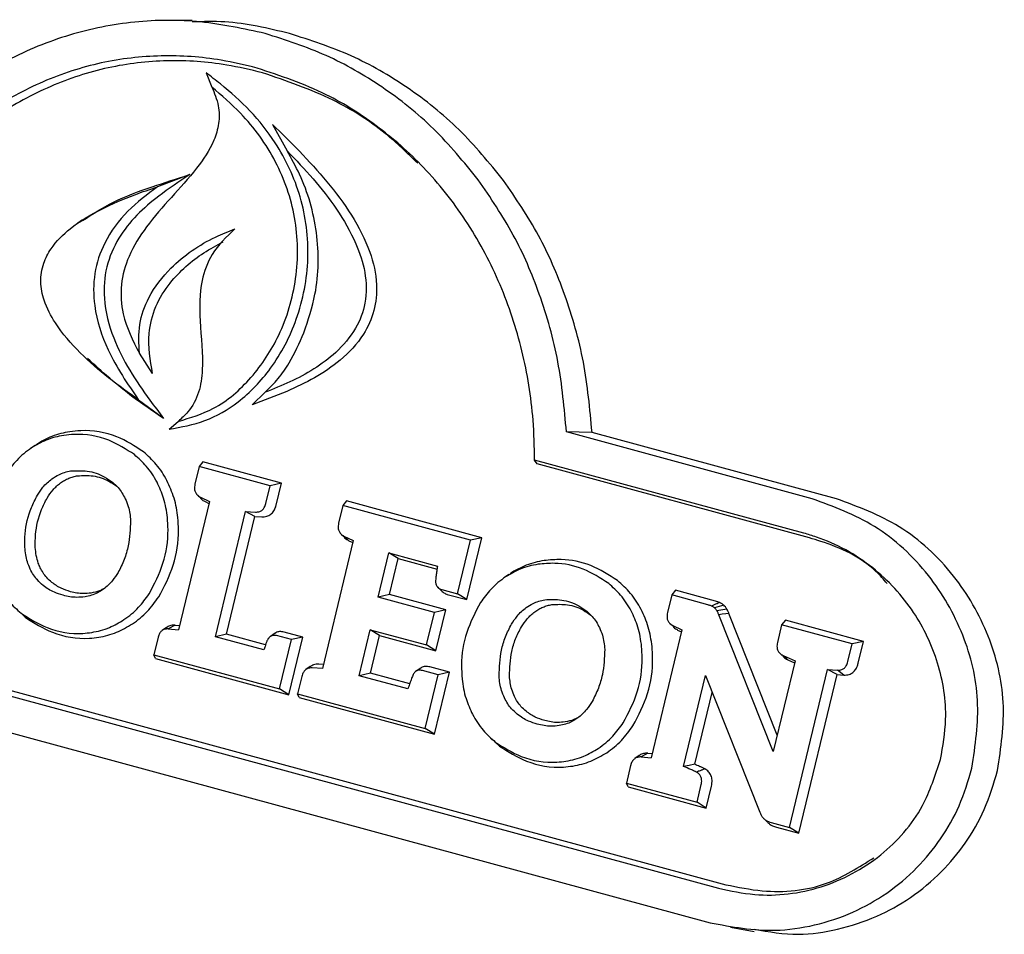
# Model space of a CAD drawing. Header units: inches. Extents: x 33 to 211, y 23 to 146.
# Tile 61 of 66: x 180.71 to 181.93, y 123.01 to 124.15. Entities that reach past the tile are written whole.
import ezdxf

# ---------------------------------------------------------------- set-up
doc = ezdxf.new("R2010")
doc.units = ezdxf.units.IN
doc.header["$LTSCALE"] = 16
doc.header["$MEASUREMENT"] = 0

msp = doc.modelspace()

# ---------------------------------------------------------------- linework, layer by layer
at = {"color": 7, "linetype": 'Continuous', "lineweight": 25}
for p, q in [((180.9198, 124.1507), (180.8901, 124.1507)), ((180.9372, 124.0855), (180.9441, 124.0678)), ((181.0198, 124.0213), (181.038, 123.9882)), ((180.9167, 123.9588), (180.8765, 123.9436)), ((180.7831, 123.9023), (180.7776, 123.8985)), ((180.7839, 123.7337), (180.7887, 123.729)), ((180.8705, 123.7114), (180.854, 123.7364)), ((180.8841, 123.6553), (180.8531, 123.6782)), ((180.9944, 123.6723), (181.0106, 123.6878)), ((180.891, 123.6419), (180.9023, 123.6516)), ((181.6912, 123.5553), (181.3854, 123.6384)), ((181.7215, 123.5552), (181.4173, 123.6379)), ((180.7242, 123.6217), (180.7187, 123.6178)), ((180.9284, 123.5953), (180.9231, 123.5733)), ((180.933, 123.6011), (180.9284, 123.5953)), ((181.0167, 123.5713), (180.9284, 123.5953)), ((181.0308, 123.5746), (180.933, 123.6011)), ((181.6809, 123.5124), (181.3458, 123.6035)), ((181.349, 123.5986), (181.3458, 123.6035)), ((181.6877, 123.5065), (181.349, 123.5986)), ((181.0114, 123.5493), (181.0167, 123.5713)), ((181.0308, 123.5746), (181.0167, 123.5713)), ((181.0242, 123.5473), (181.0308, 123.5746)), ((180.9249, 123.5614), (180.9254, 123.5609)), ((180.9267, 123.5596), (180.9292, 123.5573)), ((180.93, 123.5572), (180.9411, 123.5519)), ((180.9411, 123.5519), (180.9027, 123.3921)), ((180.936, 123.5517), (180.9405, 123.5495)), ((181.1072, 123.5467), (181.1019, 123.5247)), ((181.1118, 123.5526), (181.1072, 123.5467)), ((181.2661, 123.5036), (181.1072, 123.5467)), ((181.2802, 123.5068), (181.1118, 123.5526)), ((180.9486, 123.3836), (180.9861, 123.5396)), ((180.9626, 123.3868), (180.9979, 123.5332)), ((180.9861, 123.5396), (180.9984, 123.5387)), ((180.9979, 123.5332), (180.9861, 123.5396)), ((180.9979, 123.5332), (181.0062, 123.5326)), ((181.1037, 123.5128), (181.1042, 123.5123)), ((181.1056, 123.511), (181.1079, 123.5087)), ((181.1086, 123.5087), (181.1202, 123.5032)), ((181.1147, 123.5031), (181.1086, 123.5087)), ((181.2616, 123.4297), (181.2802, 123.5068)), ((181.2802, 123.5068), (181.2661, 123.5036)), ((181.1202, 123.5032), (181.0818, 123.3438)), ((181.1147, 123.5031), (181.1196, 123.5008)), ((181.25, 123.4369), (181.2661, 123.5036)), ((180.0355, 123.4887), (181.5746, 123.0704)), ((180.0448, 123.4932), (181.5839, 123.0749)), ((181.1512, 123.4329), (181.1644, 123.488)), ((181.1644, 123.488), (181.225, 123.4715)), ((181.176, 123.4808), (181.1644, 123.488)), ((181.1653, 123.4362), (181.176, 123.4808)), ((181.176, 123.4808), (181.2244, 123.4676)), ((181.3139, 123.461), (181.3084, 123.4572)), ((180.0252, 123.4458), (181.5643, 123.0275)), ((181.2251, 123.4454), (181.2296, 123.441)), ((181.1653, 123.4362), (181.1512, 123.4329)), ((181.2213, 123.4139), (181.1512, 123.4329)), ((181.2353, 123.4171), (181.1653, 123.4362)), ((181.2304, 123.4422), (181.25, 123.4369)), ((181.2372, 123.4363), (181.2616, 123.4297)), ((181.2616, 123.4297), (181.25, 123.4369)), ((181.5164, 123.4355), (181.5111, 123.4135)), ((181.521, 123.4413), (181.5164, 123.4355)), ((181.5615, 123.4233), (181.5164, 123.4355)), ((181.5708, 123.4278), (181.521, 123.4413)), ((181.5811, 123.4228), (181.5698, 123.4194)), ((180.7119, 123.4078), (180.7068, 123.4128)), ((181.2115, 123.3733), (181.2213, 123.4139)), ((181.2353, 123.4171), (181.2213, 123.4139)), ((181.2231, 123.3661), (181.2353, 123.4171)), ((181.5851, 123.4178), (181.5727, 123.4157)), ((181.6427, 123.2406), (181.575, 123.411)), ((181.6477, 123.2612), (181.5876, 123.4125)), ((180.8984, 123.3979), (180.89, 123.3933)), ((180.8984, 123.3979), (180.904, 123.3974)), ((181.5128, 123.4016), (181.5133, 123.4011)), ((181.5147, 123.3998), (181.5171, 123.3975)), ((181.5178, 123.3975), (181.5291, 123.3921)), ((181.6532, 123.3984), (181.6479, 123.3763)), ((181.6578, 123.4042), (181.6532, 123.3984)), ((181.7409, 123.3745), (181.6532, 123.3984)), ((181.755, 123.3778), (181.6578, 123.4042)), ((180.8877, 123.3949), (180.8823, 123.3912)), ((180.89, 123.3933), (180.9027, 123.3921)), ((180.9626, 123.3868), (180.9486, 123.3836)), ((181.009, 123.3672), (180.9486, 123.3836)), ((181.0111, 123.3736), (180.9626, 123.3868)), ((181.0229, 123.3879), (181.0173, 123.384)), ((181.0432, 123.3799), (181.0247, 123.3849)), ((181.0573, 123.3831), (181.0341, 123.3894)), ((181.04, 123.3114), (181.0573, 123.3831)), ((181.0573, 123.3831), (181.0432, 123.3799)), ((181.1276, 123.3349), (181.1414, 123.3923)), ((181.1414, 123.3923), (181.2115, 123.3733)), ((181.153, 123.3851), (181.1414, 123.3923)), ((181.1417, 123.3381), (181.153, 123.3851)), ((181.153, 123.3851), (181.2231, 123.3661)), ((181.5291, 123.3921), (181.4908, 123.2329)), ((181.5238, 123.3919), (181.5285, 123.3897)), ((180.8773, 123.3828), (180.872, 123.3611)), ((181.0285, 123.3186), (181.0432, 123.3799)), ((181.2231, 123.3661), (181.2115, 123.3733)), ((181.7356, 123.3525), (181.7409, 123.3745)), ((181.755, 123.3778), (181.7409, 123.3745)), ((181.7484, 123.3505), (181.755, 123.3778)), ((180.872, 123.3611), (181.0285, 123.3186)), ((180.8741, 123.3565), (180.872, 123.3611)), ((181.6497, 123.3644), (181.6502, 123.3639)), ((181.6515, 123.3627), (181.654, 123.3603)), ((181.6549, 123.3602), (181.6699, 123.3536)), ((181.661, 123.3546), (181.6549, 123.3602)), ((180.8741, 123.3565), (181.04, 123.3114)), ((181.0665, 123.3463), (181.0611, 123.3426)), ((181.0831, 123.349), (181.0775, 123.3493)), ((181.6699, 123.3536), (181.6427, 123.2406)), ((181.661, 123.3546), (181.6693, 123.351)), ((181.0561, 123.3342), (181.0509, 123.3125)), ((181.0818, 123.3438), (181.0691, 123.3447)), ((181.1417, 123.3381), (181.1276, 123.3349)), ((181.1881, 123.3185), (181.1276, 123.3349)), ((181.1904, 123.3249), (181.1417, 123.3381)), ((181.2041, 123.3446), (181.1984, 123.3406)), ((181.2258, 123.3361), (181.2062, 123.3415)), ((181.2097, 123.2693), (181.2258, 123.3361)), ((181.2399, 123.3394), (181.2155, 123.346)), ((181.2213, 123.2621), (181.2399, 123.3394)), ((181.2399, 123.3394), (181.2258, 123.3361)), ((181.5312, 123.2221), (181.5583, 123.3351)), ((181.5583, 123.3351), (181.626, 123.1653)), ((181.663, 123.1461), (181.7103, 123.3428)), ((181.6746, 123.1389), (181.7221, 123.3365)), ((181.7103, 123.3428), (181.7227, 123.3418)), ((181.7221, 123.3365), (181.7103, 123.3428)), ((181.7221, 123.3365), (181.7304, 123.3358)), ((181.7304, 123.3358), (181.7227, 123.3418)), ((181.04, 123.3114), (181.0285, 123.3186)), ((181.0509, 123.3125), (181.2097, 123.2693)), ((181.053, 123.3079), (181.0509, 123.3125)), ((181.5451, 123.2247), (181.5666, 123.3143)), ((181.053, 123.3079), (181.2213, 123.2621)), ((181.2213, 123.2621), (181.2097, 123.2693)), ((181.2888, 123.2596), (181.2936, 123.2549)), ((181.302, 123.2474), (181.2968, 123.2524)), ((181.4867, 123.2386), (181.4783, 123.2339)), ((181.4867, 123.2386), (181.4921, 123.2382)), ((181.4758, 123.2355), (181.4704, 123.2318)), ((181.4783, 123.2339), (181.4908, 123.2329)), ((181.4653, 123.2232), (181.46, 123.2013)), ((181.46, 123.2013), (181.5479, 123.1774)), ((181.4621, 123.1967), (181.46, 123.2013)), ((181.5479, 123.1774), (181.5532, 123.1994)), ((181.4621, 123.1967), (181.5594, 123.1702)), ((181.5594, 123.1702), (181.566, 123.1974)), ((181.5594, 123.1702), (181.5479, 123.1774)), ((181.6313, 123.1568), (181.636, 123.1521)), ((181.64, 123.1524), (181.663, 123.1461)), ((181.6468, 123.1465), (181.6746, 123.1389)), ((181.6746, 123.1389), (181.663, 123.1461)), ((181.5896, 123.0219), (181.6189, 123.0168))]:
    msp.add_line(p, q, dxfattribs=at)
at = {"color": 7, "linetype": 'Continuous', "lineweight": 25, "flags": 128}
for points in [[(181.4173, 123.6379), (181.4014, 123.6381), (181.3854, 123.6384)], [(181.5876, 123.4125), (181.5837, 123.412), (181.5793, 123.4115), (181.575, 123.411)], [(181.5451, 123.2247), (181.5381, 123.2234), (181.5312, 123.2221)]]:
    msp.add_lwpolyline(points, dxfattribs=at)
at = {"color": 7, "linetype": 'Continuous', "lineweight": 25}
for points, knots in [([(181.0107, 124.1344), (180.984, 124.1402), (180.9305, 124.1519), (180.8479, 124.1511), (180.7665, 124.135), (180.6904, 124.1039), (180.6218, 124.0598), (180.5637, 124.0075), (180.5143, 123.9492), (180.4882, 123.9069), (180.4751, 123.8858)], [0, 0, 0, 0, 0.131949, 0.263817, 0.39618, 0.528539, 0.652483, 0.776482, 0.888218, 1, 1, 1, 1]), ([(181.0409, 124.1343), (181.0142, 124.1408), (180.9742, 124.1505), (180.9333, 124.1492), (180.9197, 124.1488)], [0, 0, 0, 0, 0.668726, 1, 1, 1, 1]), ([(181.2757, 123.9524), (181.2578, 123.9743), (181.222, 124.0179), (181.1574, 124.0691), (181.0869, 124.1098), (181.0363, 124.1261), (181.0107, 124.1344)], [0, 0, 0, 0, 0.2523918, 0.5047944, 0.7493934, 1, 1, 1, 1]), ([(181.3071, 123.9516), (181.2893, 123.9734), (181.2535, 124.017), (181.1887, 124.0685), (181.1179, 124.1095), (181.0668, 124.126), (181.0409, 124.1343)], [0, 0, 0, 0, 0.251218, 0.502446, 0.748175, 1, 1, 1, 1]), ([(181.0004, 124.0914), (180.9856, 124.095), (180.9464, 124.1044), (180.8811, 124.1087), (180.806, 124.1003), (180.7334, 124.0765), (180.667, 124.0402), (180.6088, 123.993), (180.5477, 123.9275), (180.5147, 123.8703), (180.4943, 123.8349)], [0, 0, 0, 0, 0.076066, 0.201161, 0.326182, 0.45155, 0.576944, 0.693674, 0.810471, 1, 1, 1, 1]), ([(181.0072, 124.0856), (180.9924, 124.0891), (180.9536, 124.0984), (180.8888, 124.1026), (180.8146, 124.0942), (180.7429, 124.0707), (180.6773, 124.0348), (180.6198, 123.9881), (180.5585, 123.9223), (180.5255, 123.8643), (180.5048, 123.828)], [0, 0, 0, 0, 0.076408, 0.200548, 0.324614, 0.449025, 0.573462, 0.689354, 0.805313, 1, 1, 1, 1]), ([(180.891, 123.6419), (180.9061, 123.6446), (180.9365, 123.6499), (180.9807, 123.6758), (181.0213, 123.7183), (181.0534, 123.7797), (181.0678, 123.8546), (181.058, 123.932), (181.0288, 123.9936), (180.9926, 124.0392), (180.9621, 124.0662), (180.9431, 124.0809), (180.9372, 124.0855)], [0, 0, 0, 0, 0.084399, 0.169577, 0.271662, 0.390603, 0.521212, 0.651992, 0.780863, 0.870072, 0.95943, 1, 1, 1, 1]), ([(181.3458, 123.6035), (181.3455, 123.6201), (181.3444, 123.6659), (181.332, 123.7401), (181.305, 123.8229), (181.2647, 123.8988), (181.2137, 123.9648), (181.1537, 124.0185), (181.0833, 124.0637), (181.0296, 124.0817), (181.0004, 124.0914)], [0, 0, 0, 0, 0.07443, 0.205747, 0.337024, 0.468546, 0.600059, 0.724974, 0.849908, 1, 1, 1, 1]), ([(181.2006, 123.9729), (181.1874, 123.9857), (181.1554, 124.0166), (181.0907, 124.0571), (181.037, 124.0754), (181.0072, 124.0856)], [0, 0, 0, 0, 0.239327, 0.57925, 1, 1, 1, 1]), ([(180.9441, 124.0678), (180.9473, 124.0602), (180.9534, 124.0459), (180.9537, 124.0223), (180.9455, 123.9947), (180.915, 123.9505), (180.872, 123.91), (180.8404, 123.86), (180.8297, 123.8221), (180.8325, 123.7787), (180.846, 123.7522), (180.854, 123.7364)], [0, 0, 0, 0, 0.066059, 0.123728, 0.18124, 0.290944, 0.551324, 0.66595, 0.761746, 0.857857, 1, 1, 1, 1]), ([(180.9023, 123.6516), (180.9173, 123.6561), (180.9512, 123.6662), (180.9952, 123.7046), (181.0316, 123.7601), (181.0524, 123.8295), (181.0512, 123.9057), (181.026, 123.9774), (180.9872, 124.031), (180.9564, 124.0573), (180.9441, 124.0678)], [0, 0, 0, 0, 0.094922, 0.214316, 0.335378, 0.474262, 0.617402, 0.756967, 0.902985, 1, 1, 1, 1]), ([(181.0198, 124.0213), (181.031, 124.0102), (181.0662, 123.9753), (181.1106, 123.9249), (181.1413, 123.8666), (181.151, 123.8251), (181.1475, 123.7889), (181.1323, 123.7554), (181.0964, 123.7177), (181.047, 123.6917), (181.0088, 123.6776), (180.9944, 123.6723)], [0, 0, 0, 0, 0.100936, 0.319154, 0.425596, 0.510368, 0.576209, 0.642102, 0.732766, 0.899299, 1, 1, 1, 1]), ([(181.038, 123.9882), (181.0489, 123.9769), (181.0707, 123.9541), (181.1002, 123.9162), (181.123, 123.8774), (181.1363, 123.8375), (181.1372, 123.8), (181.1237, 123.7645), (181.0924, 123.7285), (181.0518, 123.7044), (181.0209, 123.692), (181.0106, 123.6878)], [0, 0, 0, 0, 0.122033, 0.244155, 0.368558, 0.461343, 0.555093, 0.637274, 0.735924, 0.911891, 1, 1, 1, 1]), ([(181.0588, 123.762), (181.0641, 123.7778), (181.0773, 123.8179), (181.078, 123.8873), (181.0607, 123.9475), (181.0433, 123.9787), (181.038, 123.9882)], [0, 0, 0, 0, 0.211184, 0.534593, 0.857587, 1, 1, 1, 1]), ([(180.7834, 123.9017), (180.796, 123.9098), (180.8234, 123.9273), (180.8692, 123.9437), (180.9011, 123.9538), (180.9167, 123.9588)], [0, 0, 0, 0, 0.304651, 0.659815, 1, 1, 1, 1]), ([(180.9167, 123.9588), (180.9037, 123.9501), (180.8807, 123.9349), (180.8502, 123.9092), (180.8269, 123.8801), (180.8114, 123.8444), (180.8083, 123.8005), (180.82, 123.7562), (180.8413, 123.7145), (180.8638, 123.6823), (180.8784, 123.6629), (180.8841, 123.6553)], [0, 0, 0, 0, 0.132132, 0.232216, 0.331821, 0.435557, 0.539566, 0.67524, 0.798008, 0.921187, 1, 1, 1, 1]), ([(181.3854, 123.6384), (181.3828, 123.6677), (181.3774, 123.7263), (181.354, 123.8088), (181.3211, 123.8856), (181.2909, 123.93), (181.2757, 123.9524)], [0, 0, 0, 0, 0.2572357, 0.5145361, 0.7543842, 1, 1, 1, 1]), ([(181.4173, 123.6379), (181.4146, 123.6672), (181.4091, 123.7258), (181.3855, 123.8082), (181.3525, 123.8849), (181.3224, 123.9292), (181.3071, 123.9516)], [0, 0, 0, 0, 0.257431, 0.514925, 0.754617, 1, 1, 1, 1]), ([(180.8531, 123.6782), (180.8405, 123.6873), (180.8152, 123.7053), (180.7797, 123.7364), (180.7516, 123.7682), (180.7353, 123.799), (180.7301, 123.8251), (180.7336, 123.8479), (180.746, 123.8714), (180.7703, 123.8952), (180.8063, 123.9166), (180.8432, 123.9324), (180.867, 123.9404), (180.8765, 123.9436)], [0, 0, 0, 0, 0.11994, 0.239964, 0.362231, 0.439706, 0.495975, 0.552677, 0.601899, 0.688551, 0.803938, 0.922469, 1, 1, 1, 1]), ([(180.8765, 123.9436), (180.8638, 123.934), (180.8384, 123.9149), (180.8104, 123.8778), (180.7965, 123.836), (180.7969, 123.7892), (180.815, 123.7339), (180.8393, 123.6983), (180.8531, 123.6782)], [0, 0, 0, 0, 0.159075, 0.319242, 0.446628, 0.574012, 0.759384, 1, 1, 1, 1]), ([(180.854, 123.7364), (180.8534, 123.7484), (180.8521, 123.7724), (180.8661, 123.8102), (180.8971, 123.8499), (180.9362, 123.8767), (180.9649, 123.888), (180.973, 123.8912)], [0, 0, 0, 0, 0.1647064, 0.326908, 0.5422934, 0.8711159, 1, 1, 1, 1]), ([(180.973, 123.8912), (180.9625, 123.8813), (180.9438, 123.8638), (180.9288, 123.8222), (180.9286, 123.7728), (180.9346, 123.7267), (180.9292, 123.6874), (180.9175, 123.6651), (180.9065, 123.6554), (180.9023, 123.6516)], [0, 0, 0, 0, 0.167487, 0.29931, 0.488935, 0.721026, 0.826679, 0.93358, 1, 1, 1, 1]), ([(180.8705, 123.7114), (180.8677, 123.7279), (180.8629, 123.7559), (180.8731, 123.7955), (180.8957, 123.8314), (180.9259, 123.8576), (180.9501, 123.8707), (180.9581, 123.8751)], [0, 0, 0, 0, 0.240138, 0.408199, 0.575344, 0.860102, 1, 1, 1, 1]), ([(181.0106, 123.6878), (181.0161, 123.6933), (181.0272, 123.7043), (181.0441, 123.729), (181.0531, 123.7492), (181.0588, 123.762)], [0, 0, 0, 0, 0.266612, 0.53291, 1, 1, 1, 1]), ([(180.8841, 123.6553), (180.8712, 123.6639), (180.838, 123.6862), (180.8078, 123.7133), (180.7893, 123.7299)], [0, 0, 0, 0, 0.386443, 1, 1, 1, 1]), ([(180.859, 123.6138), (180.8483, 123.6207), (180.8245, 123.6361), (180.7916, 123.6415), (180.772, 123.6392), (180.7675, 123.6387)], [0, 0, 0, 0, 0.387895, 0.859832, 1, 1, 1, 1]), ([(180.76, 123.6341), (180.7563, 123.6334), (180.7488, 123.632), (180.7349, 123.6275), (180.7255, 123.622), (180.7195, 123.6184)], [0, 0, 0, 0, 0.264801, 0.529649, 1, 1, 1, 1]), ([(180.7675, 123.6387), (180.7637, 123.638), (180.7562, 123.6367), (180.7453, 123.6331), (180.7348, 123.6284), (180.7284, 123.6243), (180.7251, 123.6223)], [0, 0, 0, 0, 0.252616, 0.505267, 0.751216, 1, 1, 1, 1]), ([(180.8479, 123.6102), (180.8376, 123.6168), (180.8148, 123.6316), (180.7831, 123.6368), (180.7643, 123.6346), (180.76, 123.6341)], [0, 0, 0, 0, 0.38755, 0.861359, 1, 1, 1, 1]), ([(180.7195, 123.6184), (180.7164, 123.6161), (180.71, 123.6115), (180.6991, 123.6012), (180.6925, 123.5921), (180.6883, 123.5864)], [0, 0, 0, 0, 0.266261, 0.532534, 1, 1, 1, 1]), ([(180.876, 123.5759), (180.874, 123.5794), (180.8701, 123.5864), (180.861, 123.5984), (180.853, 123.6056), (180.8479, 123.6102)], [0, 0, 0, 0, 0.266762, 0.533509, 1, 1, 1, 1]), ([(180.8884, 123.578), (180.8864, 123.5815), (180.8824, 123.5885), (180.8731, 123.601), (180.8646, 123.6087), (180.859, 123.6138)], [0, 0, 0, 0, 0.255099, 0.510186, 1, 1, 1, 1]), ([(180.7271, 123.5597), (180.7293, 123.5631), (180.733, 123.5687), (180.7392, 123.5754), (180.7433, 123.5786), (180.7453, 123.5802)], [0, 0, 0, 0, 0.436356, 0.715911, 1, 1, 1, 1]), ([(180.7453, 123.5802), (180.7481, 123.582), (180.753, 123.5852), (180.7609, 123.5883), (180.766, 123.5894), (180.7685, 123.5899)], [0, 0, 0, 0, 0.383159, 0.688669, 1, 1, 1, 1]), ([(180.756, 123.575), (180.7577, 123.5761), (180.7609, 123.5783), (180.7662, 123.5809), (180.7716, 123.5828), (180.7754, 123.5836), (180.7773, 123.5839)], [0, 0, 0, 0, 0.2494804, 0.4989964, 0.7479338, 1, 1, 1, 1]), ([(180.7685, 123.5899), (180.7755, 123.5902), (180.7898, 123.5909), (180.8078, 123.5849), (180.8173, 123.5781), (180.8207, 123.5758)], [0, 0, 0, 0, 0.377221, 0.779771, 1, 1, 1, 1]), ([(180.7773, 123.5839), (180.7837, 123.5842), (180.797, 123.5848), (180.8137, 123.5793), (180.8226, 123.573), (180.8258, 123.5708)], [0, 0, 0, 0, 0.37664, 0.77763, 1, 1, 1, 1]), ([(180.7392, 123.5561), (180.7416, 123.5596), (180.7451, 123.565), (180.751, 123.5711), (180.7543, 123.5737), (180.756, 123.575)], [0, 0, 0, 0, 0.489466, 0.742982, 1, 1, 1, 1]), ([(180.8207, 123.5758), (180.823, 123.5736), (180.8274, 123.5698), (180.8326, 123.5628), (180.8351, 123.5579), (180.8364, 123.5554)], [0, 0, 0, 0, 0.371372, 0.682377, 1, 1, 1, 1]), ([(180.8889, 123.5318), (180.8884, 123.5359), (180.8873, 123.5441), (180.8837, 123.5592), (180.879, 123.5694), (180.876, 123.5759)], [0, 0, 0, 0, 0.265952, 0.531957, 1, 1, 1, 1]), ([(180.9019, 123.5318), (180.9014, 123.5359), (180.9003, 123.5441), (180.8965, 123.5599), (180.8916, 123.5708), (180.8884, 123.578)], [0, 0, 0, 0, 0.254165, 0.508372, 1, 1, 1, 1]), ([(180.9231, 123.5733), (180.9228, 123.5713), (180.9222, 123.5679), (180.9235, 123.5634), (180.9259, 123.5597), (180.9285, 123.5581), (180.93, 123.5572)], [0, 0, 0, 0, 0.310013, 0.512482, 0.715091, 1, 1, 1, 1]), ([(180.7115, 123.4949), (180.7115, 123.5005), (180.7115, 123.5172), (180.7168, 123.5397), (180.7245, 123.5546), (180.7271, 123.5597)], [0, 0, 0, 0, 0.247006, 0.744042, 1, 1, 1, 1]), ([(180.7245, 123.4947), (180.7245, 123.5), (180.7245, 123.516), (180.7296, 123.5373), (180.7368, 123.5514), (180.7392, 123.5561)], [0, 0, 0, 0, 0.24878, 0.749323, 1, 1, 1, 1]), ([(180.8364, 123.5554), (180.8378, 123.5522), (180.8402, 123.5462), (180.8423, 123.537), (180.8428, 123.5311), (180.8431, 123.5281)], [0, 0, 0, 0, 0.376475, 0.68585, 1, 1, 1, 1]), ([(180.9293, 123.5574), (180.9296, 123.557), (180.9308, 123.5549), (180.9333, 123.5531), (180.9354, 123.552), (180.936, 123.5517)], [0, 0, 0, 0, 0.16947, 0.780242, 1, 1, 1, 1]), ([(181.89, 123.2201), (181.8941, 123.2482), (181.9024, 123.3043), (181.8815, 123.3888), (181.8376, 123.4645), (181.7723, 123.5253), (181.7178, 123.5454), (181.6912, 123.5553)], [0, 0, 0, 0, 0.189433, 0.378825, 0.577169, 0.79321, 1, 1, 1, 1]), ([(181.9219, 123.217), (181.9261, 123.2453), (181.9344, 123.302), (181.9133, 123.3874), (181.8689, 123.4639), (181.8031, 123.5251), (181.7482, 123.5453), (181.7215, 123.5552)], [0, 0, 0, 0, 0.189657, 0.379264, 0.57778, 0.793818, 1, 1, 1, 1]), ([(180.9984, 123.5387), (181.0003, 123.5387), (181.0034, 123.5389), (181.0072, 123.5412), (181.0099, 123.5446), (181.0108, 123.5476), (181.0114, 123.5493)], [0, 0, 0, 0, 0.312581, 0.515898, 0.719157, 1, 1, 1, 1]), ([(181.0062, 123.5326), (181.0084, 123.5327), (181.0124, 123.5329), (181.0177, 123.5358), (181.0215, 123.54), (181.0234, 123.5441), (181.024, 123.5467), (181.0242, 123.5473)], [0, 0, 0, 0, 0.273008, 0.488633, 0.704427, 0.922585, 1, 1, 1, 1]), ([(180.8661, 123.4368), (180.8726, 123.4492), (180.8856, 123.474), (180.8905, 123.5078), (180.8893, 123.5268), (180.8889, 123.5318)], [0, 0, 0, 0, 0.425338, 0.849174, 1, 1, 1, 1]), ([(180.8781, 123.433), (180.8849, 123.4459), (180.8985, 123.4717), (180.9036, 123.5069), (180.9022, 123.5267), (180.9019, 123.5318)], [0, 0, 0, 0, 0.425578, 0.84971, 1, 1, 1, 1]), ([(180.8431, 123.5281), (180.8426, 123.5176), (180.8419, 123.5011), (180.8356, 123.4793), (180.8302, 123.4687), (180.8275, 123.4634)], [0, 0, 0, 0, 0.465618, 0.729382, 1, 1, 1, 1]), ([(181.1019, 123.5247), (181.1016, 123.5227), (181.101, 123.5193), (181.1023, 123.5148), (181.1047, 123.5111), (181.1072, 123.5096), (181.1086, 123.5087)], [0, 0, 0, 0, 0.311039, 0.515452, 0.720102, 1, 1, 1, 1]), ([(181.1081, 123.5088), (181.1083, 123.5084), (181.1096, 123.5063), (181.1121, 123.5045), (181.1142, 123.5034), (181.1147, 123.5031)], [0, 0, 0, 0, 0.1822957, 0.7976989, 1, 1, 1, 1]), ([(181.8509, 123.2308), (181.8538, 123.2473), (181.8607, 123.2873), (181.8503, 123.3522), (181.8189, 123.4181), (181.767, 123.474), (181.7166, 123.5019), (181.6861, 123.5109), (181.6809, 123.5124)], [0, 0, 0, 0, 0.133606, 0.322639, 0.513544, 0.723544, 0.95281, 1, 1, 1, 1]), ([(181.7847, 123.4497), (181.7801, 123.4549), (181.7578, 123.4804), (181.7218, 123.4964), (181.6924, 123.5051), (181.6877, 123.5065)], [0, 0, 0, 0, 0.178265, 0.869159, 1, 1, 1, 1]), ([(180.7182, 123.4677), (180.7169, 123.4707), (180.7145, 123.4765), (180.7124, 123.4857), (180.7118, 123.4918), (180.7115, 123.4949)], [0, 0, 0, 0, 0.352673, 0.673792, 1, 1, 1, 1]), ([(180.7306, 123.4695), (180.7298, 123.4714), (180.7277, 123.4762), (180.7255, 123.4847), (180.7248, 123.4913), (180.7245, 123.4947)], [0, 0, 0, 0, 0.236882, 0.613999, 1, 1, 1, 1]), ([(180.7453, 123.451), (180.743, 123.453), (180.739, 123.4566), (180.7341, 123.463), (180.7318, 123.4673), (180.7306, 123.4695)], [0, 0, 0, 0, 0.385275, 0.689636, 1, 1, 1, 1]), ([(181.225, 123.4715), (181.2247, 123.4694), (181.2241, 123.4654), (181.2233, 123.4594), (181.2228, 123.4555), (181.2226, 123.4535)], [0, 0, 0, 0, 0.342147, 0.671021, 1, 1, 1, 1]), ([(181.3501, 123.4737), (181.3463, 123.473), (181.3388, 123.4716), (181.325, 123.4671), (181.3157, 123.4616), (181.3097, 123.4581)], [0, 0, 0, 0, 0.265165, 0.530376, 1, 1, 1, 1]), ([(181.3575, 123.4784), (181.3538, 123.4777), (181.3463, 123.4763), (181.3354, 123.4727), (181.325, 123.468), (181.3185, 123.464), (181.3152, 123.4619)], [0, 0, 0, 0, 0.253037, 0.506111, 0.751627, 1, 1, 1, 1]), ([(181.438, 123.4498), (181.4276, 123.4565), (181.407, 123.4698), (181.3758, 123.4761), (181.357, 123.4744), (181.3501, 123.4737)], [0, 0, 0, 0, 0.389318, 0.776667, 1, 1, 1, 1]), ([(181.449, 123.4535), (181.4383, 123.4604), (181.4167, 123.4743), (181.3843, 123.4808), (181.3647, 123.479), (181.3575, 123.4784)], [0, 0, 0, 0, 0.389713, 0.777529, 1, 1, 1, 1]), ([(180.7342, 123.4474), (180.7318, 123.4496), (180.7274, 123.4535), (180.7221, 123.4605), (180.7195, 123.4652), (180.7182, 123.4677)], [0, 0, 0, 0, 0.385996, 0.690032, 1, 1, 1, 1]), ([(180.8275, 123.4634), (180.8253, 123.46), (180.8216, 123.4544), (180.8153, 123.4476), (180.8114, 123.4444), (180.8093, 123.4428)], [0, 0, 0, 0, 0.43729, 0.716586, 1, 1, 1, 1]), ([(181.3097, 123.4581), (181.3065, 123.4557), (181.3001, 123.4511), (181.2892, 123.4408), (181.2826, 123.4318), (181.2784, 123.426)], [0, 0, 0, 0, 0.266216, 0.532429, 1, 1, 1, 1]), ([(180.6784, 123.4474), (180.6804, 123.4439), (180.6843, 123.4368), (180.6934, 123.4248), (180.7016, 123.4175), (180.7068, 123.4128)], [0, 0, 0, 0, 0.264309, 0.528611, 1, 1, 1, 1]), ([(180.7591, 123.4351), (180.7554, 123.4362), (180.7492, 123.4382), (180.7409, 123.4424), (180.7365, 123.4457), (180.7342, 123.4474)], [0, 0, 0, 0, 0.413227, 0.704412, 1, 1, 1, 1]), ([(180.7684, 123.4396), (180.7644, 123.4409), (180.7583, 123.4428), (180.7507, 123.447), (180.7471, 123.4497), (180.7453, 123.451)], [0, 0, 0, 0, 0.490858, 0.743918, 1, 1, 1, 1]), ([(181.2226, 123.4535), (181.2226, 123.4521), (181.2227, 123.4497), (181.2241, 123.4464), (181.2265, 123.4438), (181.2288, 123.4427), (181.2302, 123.4422), (181.2304, 123.4422)], [0, 0, 0, 0, 0.259366, 0.475236, 0.691325, 0.956098, 1, 1, 1, 1]), ([(181.4661, 123.4156), (181.4641, 123.4191), (181.4601, 123.4261), (181.4511, 123.438), (181.4431, 123.4452), (181.438, 123.4498)], [0, 0, 0, 0, 0.266851, 0.5337, 1, 1, 1, 1]), ([(181.4784, 123.4176), (181.4764, 123.4211), (181.4725, 123.4281), (181.4631, 123.4407), (181.4546, 123.4484), (181.449, 123.4535)], [0, 0, 0, 0, 0.25505, 0.510097, 1, 1, 1, 1]), ([(180.7864, 123.4332), (180.783, 123.4329), (180.7767, 123.4322), (180.7675, 123.4331), (180.7619, 123.4344), (180.7591, 123.4351)], [0, 0, 0, 0, 0.374639, 0.685275, 1, 1, 1, 1]), ([(180.7938, 123.4378), (180.7906, 123.4375), (180.7848, 123.4369), (180.7762, 123.4377), (180.771, 123.439), (180.7684, 123.4396)], [0, 0, 0, 0, 0.374054, 0.685003, 1, 1, 1, 1]), ([(180.8093, 123.4428), (180.8069, 123.4412), (180.8022, 123.438), (180.7944, 123.4348), (180.7891, 123.4338), (180.7864, 123.4332)], [0, 0, 0, 0, 0.345436, 0.66911, 1, 1, 1, 1]), ([(180.8084, 123.4427), (180.8072, 123.442), (180.8025, 123.4396), (180.7975, 123.4386), (180.7938, 123.4378)], [0, 0, 0, 0, 0.2758914, 1, 1, 1, 1]), ([(180.8349, 123.4048), (180.8381, 123.4071), (180.8445, 123.4117), (180.8554, 123.422), (180.8619, 123.431), (180.8661, 123.4368)], [0, 0, 0, 0, 0.266779, 0.533557, 1, 1, 1, 1]), ([(180.8455, 123.3996), (180.8487, 123.4019), (180.8551, 123.4065), (180.8666, 123.4172), (180.8735, 123.4267), (180.8781, 123.433)], [0, 0, 0, 0, 0.255058, 0.510114, 1, 1, 1, 1]), ([(181.2297, 123.4412), (181.2304, 123.4404), (181.2322, 123.4383), (181.235, 123.437), (181.2369, 123.4364), (181.2372, 123.4363)], [0, 0, 0, 0, 0.342668, 0.873662, 1, 1, 1, 1]), ([(181.2784, 123.426), (181.2721, 123.414), (181.2594, 123.3899), (181.254, 123.3562), (181.2552, 123.3367), (181.2556, 123.3309)], [0, 0, 0, 0, 0.413312, 0.8247876, 1, 1, 1, 1]), ([(181.3171, 123.3993), (181.3194, 123.4027), (181.3231, 123.4083), (181.3293, 123.4151), (181.3334, 123.4182), (181.3354, 123.4198)], [0, 0, 0, 0, 0.436294, 0.715931, 1, 1, 1, 1]), ([(181.3354, 123.4198), (181.3382, 123.4216), (181.3431, 123.4248), (181.351, 123.428), (181.356, 123.429), (181.3586, 123.4296)], [0, 0, 0, 0, 0.385082, 0.689708, 1, 1, 1, 1]), ([(181.3461, 123.4147), (181.3477, 123.4158), (181.351, 123.4179), (181.3562, 123.4205), (181.3617, 123.4225), (181.3654, 123.4232), (181.3673, 123.4236)], [0, 0, 0, 0, 0.249988, 0.500005, 0.748477, 1, 1, 1, 1]), ([(181.3586, 123.4296), (181.3656, 123.4299), (181.3801, 123.4305), (181.398, 123.4244), (181.4074, 123.4177), (181.4107, 123.4154)], [0, 0, 0, 0, 0.382519, 0.789278, 1, 1, 1, 1]), ([(181.3673, 123.4236), (181.3738, 123.4239), (181.3873, 123.4244), (181.404, 123.4188), (181.4127, 123.4126), (181.4158, 123.4104)], [0, 0, 0, 0, 0.381863, 0.787118, 1, 1, 1, 1]), ([(181.5661, 123.4217), (181.5656, 123.4219), (181.5646, 123.4223), (181.5631, 123.4228), (181.562, 123.4231), (181.5615, 123.4233)], [0, 0, 0, 0, 0.310189, 0.654762, 1, 1, 1, 1]), ([(181.5759, 123.426), (181.5749, 123.4256), (181.5727, 123.4246), (181.5694, 123.4232), (181.5672, 123.4222), (181.5661, 123.4217)], [0, 0, 0, 0, 0.317447, 0.658724, 1, 1, 1, 1]), ([(181.5698, 123.4194), (181.5694, 123.4197), (181.5686, 123.4204), (181.5673, 123.4211), (181.5665, 123.4215), (181.5661, 123.4217)], [0, 0, 0, 0, 0.369513, 0.683, 1, 1, 1, 1]), ([(181.5759, 123.426), (181.5754, 123.4262), (181.5745, 123.4266), (181.5728, 123.4272), (181.5716, 123.4276), (181.5708, 123.4278)], [0, 0, 0, 0, 0.278575, 0.557149, 1, 1, 1, 1]), ([(181.5811, 123.4228), (181.5807, 123.4232), (181.5798, 123.4239), (181.5781, 123.425), (181.5768, 123.4257), (181.5759, 123.426)], [0, 0, 0, 0, 0.269671, 0.539427, 1, 1, 1, 1]), ([(181.5851, 123.4178), (181.5848, 123.4183), (181.5842, 123.4193), (181.5829, 123.421), (181.5818, 123.4221), (181.5811, 123.4228)], [0, 0, 0, 0, 0.267403, 0.534817, 1, 1, 1, 1]), ([(180.7068, 123.4128), (180.7174, 123.4061), (180.7409, 123.3913), (180.7725, 123.3862), (180.7911, 123.3884), (180.7947, 123.3889)], [0, 0, 0, 0, 0.396824, 0.881486, 1, 1, 1, 1]), ([(180.7119, 123.4078), (180.7229, 123.4008), (180.7473, 123.3854), (180.7803, 123.3801), (180.7996, 123.3824), (180.8034, 123.3829)], [0, 0, 0, 0, 0.396795, 0.879159, 1, 1, 1, 1]), ([(181.3293, 123.3957), (181.3316, 123.3992), (181.3352, 123.4046), (181.3411, 123.4107), (181.3444, 123.4133), (181.3461, 123.4147)], [0, 0, 0, 0, 0.489654, 0.74312, 1, 1, 1, 1]), ([(181.4107, 123.4154), (181.413, 123.4133), (181.4174, 123.4094), (181.4226, 123.4024), (181.4252, 123.3975), (181.4265, 123.395)], [0, 0, 0, 0, 0.373399, 0.683445, 1, 1, 1, 1]), ([(181.479, 123.3714), (181.4785, 123.3755), (181.4774, 123.3837), (181.4737, 123.3988), (181.469, 123.409), (181.4661, 123.4156)], [0, 0, 0, 0, 0.2658341, 0.5317145, 1, 1, 1, 1]), ([(181.492, 123.3714), (181.4914, 123.3755), (181.4903, 123.3837), (181.4866, 123.3995), (181.4817, 123.4104), (181.4784, 123.4176)], [0, 0, 0, 0, 0.254069, 0.508177, 1, 1, 1, 1]), ([(181.5111, 123.4135), (181.5108, 123.4115), (181.5102, 123.4082), (181.5114, 123.4036), (181.5138, 123.3999), (181.5163, 123.3984), (181.5178, 123.3975)], [0, 0, 0, 0, 0.310528, 0.515183, 0.72011, 1, 1, 1, 1]), ([(181.5727, 123.4157), (181.5724, 123.4162), (181.5719, 123.4171), (181.5709, 123.4183), (181.5702, 123.419), (181.5698, 123.4194)], [0, 0, 0, 0, 0.366868, 0.682153, 1, 1, 1, 1]), ([(181.575, 123.411), (181.5748, 123.4115), (181.5744, 123.4125), (181.5736, 123.414), (181.5731, 123.4151), (181.5727, 123.4157)], [0, 0, 0, 0, 0.303666, 0.6070969, 1, 1, 1, 1]), ([(181.5876, 123.4125), (181.5874, 123.413), (181.587, 123.414), (181.5861, 123.4157), (181.5855, 123.417), (181.5851, 123.4178)], [0, 0, 0, 0, 0.267909, 0.535746, 1, 1, 1, 1]), ([(180.7947, 123.3889), (180.7984, 123.3896), (180.8059, 123.3911), (180.8197, 123.3957), (180.829, 123.4013), (180.8349, 123.4048)], [0, 0, 0, 0, 0.2659015, 0.5318511, 1, 1, 1, 1]), ([(180.8034, 123.3829), (180.8072, 123.3836), (180.8147, 123.3851), (180.8291, 123.3899), (180.839, 123.3957), (180.8455, 123.3996)], [0, 0, 0, 0, 0.254002, 0.508042, 1, 1, 1, 1]), ([(180.8984, 123.3979), (180.8961, 123.3979), (180.8923, 123.3978), (180.889, 123.3957), (180.8877, 123.3948)], [0, 0, 0, 0, 0.5979502, 1, 1, 1, 1]), ([(181.3016, 123.3346), (181.302, 123.3454), (181.3027, 123.3621), (181.3091, 123.3838), (181.3144, 123.3941), (181.3171, 123.3993)], [0, 0, 0, 0, 0.478629, 0.735915, 1, 1, 1, 1]), ([(181.3146, 123.3344), (181.315, 123.3447), (181.3156, 123.3605), (181.3217, 123.3811), (181.3268, 123.3908), (181.3293, 123.3957)], [0, 0, 0, 0, 0.482704, 0.738044, 1, 1, 1, 1]), ([(181.5172, 123.3977), (181.5175, 123.3972), (181.5187, 123.3951), (181.5212, 123.3933), (181.5233, 123.3922), (181.5238, 123.3919)], [0, 0, 0, 0, 0.18708, 0.801814, 1, 1, 1, 1]), ([(180.89, 123.3933), (180.8881, 123.3932), (180.8851, 123.393), (180.8814, 123.3907), (180.8787, 123.3874), (180.8778, 123.3845), (180.8773, 123.3828)], [0, 0, 0, 0, 0.314016, 0.518339, 0.722602, 1, 1, 1, 1]), ([(181.0247, 123.3849), (181.0235, 123.3851), (181.0213, 123.3855), (181.0181, 123.3846), (181.0153, 123.3826), (181.0137, 123.3803), (181.013, 123.3787), (181.0128, 123.3783)], [0, 0, 0, 0, 0.255379, 0.45831, 0.661412, 0.926983, 1, 1, 1, 1]), ([(181.0341, 123.3894), (181.0322, 123.3897), (181.0289, 123.3902), (181.0249, 123.3893), (181.0233, 123.388), (181.023, 123.3878)], [0, 0, 0, 0, 0.491118, 0.890398, 1, 1, 1, 1]), ([(181.4265, 123.395), (181.4278, 123.3919), (181.4302, 123.386), (181.4323, 123.3768), (181.4328, 123.3708), (181.433, 123.3678)], [0, 0, 0, 0, 0.366389, 0.680578, 1, 1, 1, 1]), ([(181.0128, 123.3783), (181.0124, 123.3772), (181.0115, 123.3749), (181.0103, 123.3712), (181.0094, 123.3686), (181.009, 123.3672)], [0, 0, 0, 0, 0.307649, 0.615253, 1, 1, 1, 1]), ([(181.4562, 123.2764), (181.4627, 123.289), (181.4758, 123.314), (181.4806, 123.3479), (181.4793, 123.3667), (181.479, 123.3714)], [0, 0, 0, 0, 0.4294776, 0.8575277, 1, 1, 1, 1]), ([(181.4682, 123.2726), (181.475, 123.2857), (181.4887, 123.3117), (181.4936, 123.3469), (181.4923, 123.3666), (181.492, 123.3714)], [0, 0, 0, 0, 0.429558, 0.857742, 1, 1, 1, 1]), ([(181.6479, 123.3763), (181.6476, 123.3743), (181.647, 123.371), (181.6483, 123.3664), (181.6508, 123.3627), (181.6533, 123.3611), (181.6549, 123.3602)], [0, 0, 0, 0, 0.307821, 0.509126, 0.710584, 1, 1, 1, 1]), ([(181.433, 123.3678), (181.4326, 123.3572), (181.4319, 123.3407), (181.4256, 123.3189), (181.4202, 123.3084), (181.4175, 123.303)], [0, 0, 0, 0, 0.4673594, 0.7301727, 1, 1, 1, 1]), ([(181.6541, 123.3604), (181.6544, 123.3599), (181.6556, 123.3579), (181.6582, 123.3561), (181.6603, 123.3549), (181.661, 123.3546)], [0, 0, 0, 0, 0.161776, 0.765121, 1, 1, 1, 1]), ([(181.0775, 123.3493), (181.0752, 123.3493), (181.0713, 123.3493), (181.0679, 123.3471), (181.0665, 123.3462)], [0, 0, 0, 0, 0.585411, 1, 1, 1, 1]), ([(181.2155, 123.346), (181.2135, 123.3463), (181.21, 123.3469), (181.206, 123.3459), (181.2045, 123.3447), (181.2042, 123.3445)], [0, 0, 0, 0, 0.5169076, 0.9119078, 1, 1, 1, 1]), ([(181.7227, 123.3418), (181.7246, 123.3419), (181.7276, 123.342), (181.7314, 123.3444), (181.7341, 123.3478), (181.7351, 123.3507), (181.7356, 123.3525)], [0, 0, 0, 0, 0.311878, 0.514819, 0.71768, 1, 1, 1, 1]), ([(181.7304, 123.3358), (181.7327, 123.3359), (181.7367, 123.336), (181.742, 123.3389), (181.7457, 123.3432), (181.7476, 123.3473), (181.7482, 123.3498), (181.7484, 123.3505)], [0, 0, 0, 0, 0.274092, 0.489206, 0.704473, 0.922717, 1, 1, 1, 1]), ([(181.0691, 123.3447), (181.0672, 123.3446), (181.0642, 123.3445), (181.0604, 123.3422), (181.0576, 123.3389), (181.0566, 123.3359), (181.0561, 123.3342)], [0, 0, 0, 0, 0.311823, 0.515016, 0.71826, 1, 1, 1, 1]), ([(181.1942, 123.3354), (181.1935, 123.3336), (181.1921, 123.3299), (181.1901, 123.3243), (181.1888, 123.3204), (181.1881, 123.3185)], [0, 0, 0, 0, 0.314761, 0.657373, 1, 1, 1, 1]), ([(181.2062, 123.3415), (181.2047, 123.3417), (181.2022, 123.3422), (181.1988, 123.3411), (181.196, 123.3389), (181.1949, 123.3367), (181.1942, 123.3354)], [0, 0, 0, 0, 0.311233, 0.516326, 0.721673, 1, 1, 1, 1]), ([(181.3083, 123.3073), (181.307, 123.3104), (181.3045, 123.3162), (181.3024, 123.3255), (181.3019, 123.3315), (181.3016, 123.3346)], [0, 0, 0, 0, 0.362001, 0.67851, 1, 1, 1, 1]), ([(181.3207, 123.3091), (181.3195, 123.312), (181.3173, 123.3174), (181.3153, 123.326), (181.3148, 123.3316), (181.3146, 123.3344)], [0, 0, 0, 0, 0.361605, 0.678328, 1, 1, 1, 1]), ([(181.2556, 123.3309), (181.2561, 123.3268), (181.2572, 123.3186), (181.261, 123.3036), (181.2656, 123.2934), (181.2685, 123.287)], [0, 0, 0, 0, 0.26662, 0.533268, 1, 1, 1, 1]), ([(181.3243, 123.287), (181.3218, 123.2892), (181.3174, 123.2931), (181.3121, 123.3001), (181.3096, 123.3049), (181.3083, 123.3073)], [0, 0, 0, 0, 0.384249, 0.689022, 1, 1, 1, 1]), ([(181.3353, 123.2907), (181.3331, 123.2926), (181.3291, 123.2962), (181.3242, 123.3025), (181.3219, 123.3069), (181.3207, 123.3091)], [0, 0, 0, 0, 0.383532, 0.688624, 1, 1, 1, 1]), ([(181.4175, 123.303), (181.4153, 123.2996), (181.4116, 123.294), (181.4054, 123.2872), (181.4014, 123.284), (181.3994, 123.2824)], [0, 0, 0, 0, 0.437306, 0.716479, 1, 1, 1, 1]), ([(181.2685, 123.287), (181.2705, 123.2835), (181.2745, 123.2764), (181.2836, 123.2644), (181.2917, 123.2571), (181.2968, 123.2524)], [0, 0, 0, 0, 0.264672, 0.529328, 1, 1, 1, 1]), ([(181.3491, 123.2747), (181.3455, 123.2759), (181.3393, 123.2778), (181.331, 123.2821), (181.3265, 123.2854), (181.3243, 123.287)], [0, 0, 0, 0, 0.413531, 0.704574, 1, 1, 1, 1]), ([(181.3584, 123.2792), (181.3544, 123.2805), (181.3483, 123.2825), (181.3407, 123.2866), (181.3371, 123.2893), (181.3353, 123.2907)], [0, 0, 0, 0, 0.490851, 0.74392, 1, 1, 1, 1]), ([(181.3764, 123.2729), (181.373, 123.2725), (181.3668, 123.2718), (181.3576, 123.2727), (181.3519, 123.274), (181.3491, 123.2747)], [0, 0, 0, 0, 0.368494, 0.682122, 1, 1, 1, 1]), ([(181.3838, 123.2775), (181.3807, 123.2771), (181.3749, 123.2765), (181.3663, 123.2773), (181.3611, 123.2786), (181.3584, 123.2792)], [0, 0, 0, 0, 0.368208, 0.682001, 1, 1, 1, 1]), ([(181.3994, 123.2824), (181.397, 123.2808), (181.3922, 123.2777), (181.3844, 123.2745), (181.3791, 123.2734), (181.3764, 123.2729)], [0, 0, 0, 0, 0.341651, 0.667073, 1, 1, 1, 1]), ([(181.3985, 123.2823), (181.3972, 123.2816), (181.3925, 123.2793), (181.3875, 123.2782), (181.3838, 123.2775)], [0, 0, 0, 0, 0.274457, 1, 1, 1, 1]), ([(181.425, 123.2444), (181.4282, 123.2468), (181.4346, 123.2514), (181.4454, 123.2617), (181.452, 123.2707), (181.4562, 123.2764)], [0, 0, 0, 0, 0.266941, 0.533879, 1, 1, 1, 1]), ([(181.4356, 123.2392), (181.4388, 123.2415), (181.4452, 123.2461), (181.4566, 123.2568), (181.4636, 123.2664), (181.4682, 123.2726)], [0, 0, 0, 0, 0.255192, 0.51038, 1, 1, 1, 1]), ([(181.2968, 123.2524), (181.3073, 123.2458), (181.3308, 123.231), (181.3624, 123.2258), (181.3811, 123.2281), (181.3848, 123.2285)], [0, 0, 0, 0, 0.3936024, 0.8792958, 1, 1, 1, 1]), ([(181.302, 123.2474), (181.3129, 123.2405), (181.3372, 123.2251), (181.3702, 123.2197), (181.3896, 123.2221), (181.3935, 123.2226)], [0, 0, 0, 0, 0.393549, 0.876939, 1, 1, 1, 1]), ([(181.3848, 123.2285), (181.3885, 123.2293), (181.396, 123.2308), (181.4098, 123.2354), (181.4191, 123.2409), (181.425, 123.2444)], [0, 0, 0, 0, 0.2656954, 0.5314258, 1, 1, 1, 1]), ([(181.3935, 123.2226), (181.3972, 123.2233), (181.4047, 123.2248), (181.4192, 123.2295), (181.4291, 123.2354), (181.4356, 123.2392)], [0, 0, 0, 0, 0.253806, 0.507639, 1, 1, 1, 1]), ([(181.4867, 123.2386), (181.4849, 123.2385), (181.4813, 123.2384), (181.4775, 123.2371), (181.476, 123.2356), (181.4759, 123.2355)], [0, 0, 0, 0, 0.478427, 0.946902, 1, 1, 1, 1]), ([(181.4783, 123.2339), (181.4767, 123.2339), (181.4739, 123.2338), (181.4702, 123.2319), (181.4673, 123.2288), (181.4659, 123.2257), (181.4654, 123.2236), (181.4653, 123.2232)], [0, 0, 0, 0, 0.262332, 0.46838, 0.674694, 0.936025, 1, 1, 1, 1]), ([(181.5577, 123.219), (181.5572, 123.2193), (181.5561, 123.2199), (181.5539, 123.2209), (181.5502, 123.2225), (181.5471, 123.2239), (181.5451, 123.2247)], [0, 0, 0, 0, 0.131582, 0.262542, 0.524428, 1, 1, 1, 1]), ([(181.5746, 123.0704), (181.5896, 123.0672), (181.6317, 123.0584), (181.7035, 123.0673), (181.7774, 123.1063), (181.8293, 123.165), (181.8444, 123.211), (181.8509, 123.2308)], [0, 0, 0, 0, 0.133255, 0.375017, 0.614014, 0.83442, 1, 1, 1, 1]), ([(181.5471, 123.215), (181.5468, 123.2152), (181.546, 123.2157), (181.5436, 123.2167), (181.5387, 123.2189), (181.5341, 123.2209), (181.5312, 123.2221)], [0, 0, 0, 0, 0.0752, 0.149344, 0.445905, 1, 1, 1, 1]), ([(181.5577, 123.219), (181.5564, 123.2185), (181.5547, 123.2178), (181.5524, 123.217), (181.551, 123.2165), (181.5492, 123.2158), (181.548, 123.2153), (181.5471, 123.215)], [0, 0, 0, 0, 0.380695, 0.475869, 0.666217, 0.761391, 1, 1, 1, 1]), ([(181.5532, 123.1994), (181.5535, 123.2013), (181.554, 123.2046), (181.553, 123.2092), (181.5509, 123.2124), (181.5487, 123.2142), (181.5474, 123.2149), (181.5471, 123.215)], [0, 0, 0, 0, 0.3154217, 0.529112, 0.74348, 0.9481314, 1, 1, 1, 1]), ([(181.566, 123.1974), (181.5664, 123.2), (181.5671, 123.2045), (181.5655, 123.2109), (181.5625, 123.2159), (181.5593, 123.2179), (181.5577, 123.219)], [0, 0, 0, 0, 0.3050055, 0.5323977, 0.7602743, 1, 1, 1, 1]), ([(181.5643, 123.0275), (181.5911, 123.0225), (181.6343, 123.0146), (181.6945, 123.0234), (181.7415, 123.0389), (181.7846, 123.0632), (181.8217, 123.0942), (181.8519, 123.1312), (181.876, 123.1729), (181.8853, 123.2041), (181.89, 123.2201)], [0, 0, 0, 0, 0.199375, 0.320612, 0.441813, 0.557623, 0.673368, 0.780527, 0.887642, 1, 1, 1, 1]), ([(181.6191, 123.0195), (181.6374, 123.0163), (181.6719, 123.0103), (181.7236, 123.0183), (181.7708, 123.0335), (181.8147, 123.058), (181.852, 123.0889), (181.8829, 123.1262), (181.9075, 123.1685), (181.917, 123.2006), (181.9219, 123.217)], [0, 0, 0, 0, 0.14337, 0.270653, 0.401967, 0.523483, 0.649079, 0.761574, 0.878, 1, 1, 1, 1]), ([(181.626, 123.1653), (181.6265, 123.1642), (181.6273, 123.1621), (181.6291, 123.1592), (181.6306, 123.1575), (181.6314, 123.1567)], [0, 0, 0, 0, 0.324398, 0.657958, 1, 1, 1, 1]), ([(181.6314, 123.1567), (181.6323, 123.156), (181.634, 123.1546), (181.6369, 123.1533), (181.6389, 123.1527), (181.64, 123.1524)], [0, 0, 0, 0, 0.343015, 0.668798, 1, 1, 1, 1]), ([(181.6362, 123.1519), (181.6371, 123.1512), (181.6388, 123.1498), (181.6423, 123.1479), (181.6451, 123.147), (181.6468, 123.1465)], [0, 0, 0, 0, 0.275453, 0.550597, 1, 1, 1, 1]), ([(181.5839, 123.0749), (181.5989, 123.0718), (181.6404, 123.0633), (181.7066, 123.0696), (181.7493, 123.0966), (181.7681, 123.1085)], [0, 0, 0, 0, 0.239025, 0.663697, 1, 1, 1, 1])]:
    msp.add_open_spline(points, degree=3, knots=knots, dxfattribs=at)

doc.saveas('drawing.dxf')
